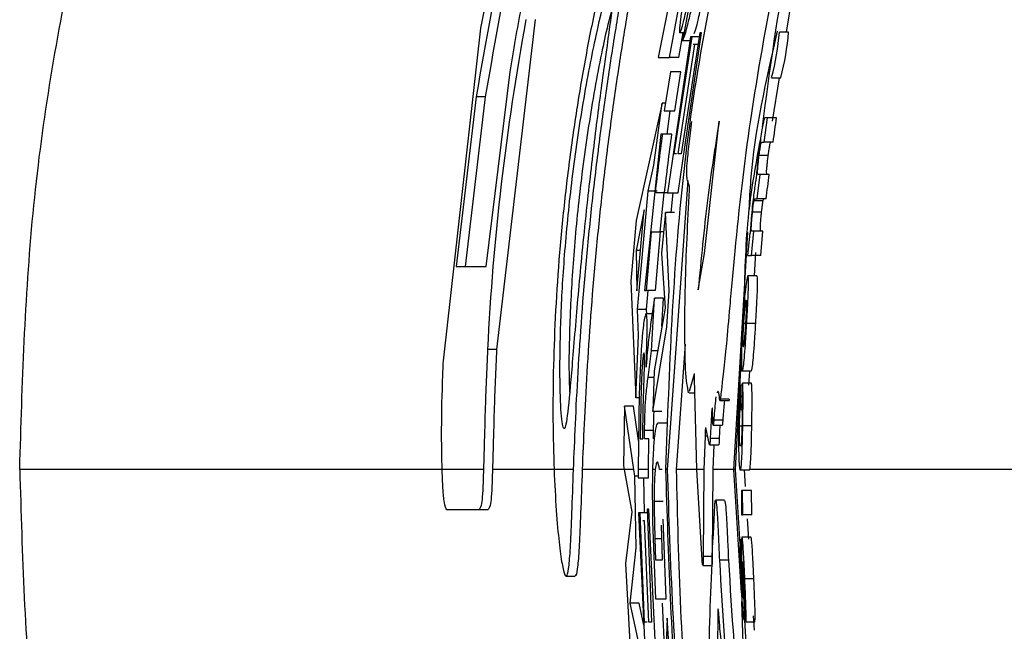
# Paper-space layout '1012-790 Hybird 2way' of a CAD drawing. Header units: millimetres. Extents: x 51 to 2966, y 67 to 3970.
# Tile 43 of 110: x 91 to 113, y 3305 to 3319. Entities that reach past the tile are written whole.
import ezdxf

# ---------------------------------------------------------------- set-up
doc = ezdxf.new("R2010")
doc.units = ezdxf.units.MM

psp = doc.layouts.new('1012-790 Hybird 2way')

# ---------------------------------------------------------------- linework, layer by layer
at = {"color": 7, "linetype": 'Continuous', "lineweight": 25}
for p, q in [((105.772, 3321.003), (105.217, 3318.177)), ((108.067, 3318.744), (108.208, 3319.632)), ((105.468, 3318.177), (105.703, 3319.468)), ((105.915, 3319.419), (105.758, 3318.552)), ((100.446, 3311.437), (101.277, 3318.827)), ((102.484, 3319.019), (101.627, 3311.69)), ((105.93, 3318.639), (105.426, 3315.17)), ((105.57, 3316.037), (105.969, 3318.639)), ((105.659, 3315.17), (106.179, 3318.725)), ((105.671, 3318.177), (105.771, 3318.725)), ((105.79, 3318.725), (105.696, 3318.725)), ((106.139, 3318.725), (105.725, 3316.037)), ((105.969, 3318.639), (105.93, 3318.639)), ((106.172, 3318.639), (105.969, 3318.639)), ((106.179, 3318.725), (106.139, 3318.725)), ((108.11, 3318.744), (107.907, 3318.744)), ((105.661, 3316.037), (106.029, 3318.465)), ((105.961, 3318.552), (105.758, 3318.552)), ((106.029, 3318.465), (105.993, 3318.465)), ((106.099, 3318.465), (106.029, 3318.465)), ((105.217, 3318.177), (105.468, 3318.177)), ((105.671, 3318.177), (105.468, 3318.177)), ((101.397, 3313.531), (101.927, 3317.859)), ((105.486, 3317.858), (105.352, 3316.991)), ((105.719, 3317.858), (105.486, 3317.858)), ((105.585, 3316.991), (105.719, 3317.858)), ((107.734, 3317.728), (107.937, 3317.728)), ((107.754, 3316.76), (107.907, 3317.728)), ((101.173, 3317.302), (100.73, 3313.531)), ((101.375, 3317.302), (100.931, 3313.531)), ((101.375, 3317.302), (101.173, 3317.302)), ((105.307, 3317.163), (104.728, 3314.555)), ((105.118, 3315.788), (105.307, 3317.163)), ((105.378, 3317.163), (105.307, 3317.163)), ((105.352, 3316.991), (105.585, 3316.991)), ((105.414, 3316.471), (105.485, 3316.991)), ((106.244, 3313.823), (106.57, 3316.764)), ((107.568, 3316.3), (107.643, 3316.84)), ((107.643, 3316.84), (107.587, 3316.84)), ((107.845, 3316.84), (107.643, 3316.84)), ((105.278, 3316.471), (104.915, 3313.002)), ((105.317, 3316.471), (105.278, 3316.471)), ((105.519, 3316.471), (105.317, 3316.471)), ((107.518, 3316.3), (107.568, 3316.3)), ((107.77, 3316.3), (107.568, 3316.3)), ((105.625, 3316.037), (105.57, 3316.037)), ((105.725, 3316.037), (105.661, 3316.037)), ((107.658, 3316), (107.457, 3316)), ((104.992, 3315.209), (105.118, 3315.788)), ((107.414, 3315.039), (107.477, 3315.579)), ((107.477, 3315.579), (107.434, 3315.579)), ((107.678, 3315.579), (107.477, 3315.579)), ((105.871, 3315.448), (105.416, 3309.027)), ((104.757, 3312.577), (104.992, 3315.209)), ((105.193, 3315.209), (104.992, 3315.209)), ((105.349, 3315.17), (105.155, 3315.17)), ((105.258, 3314.302), (105.349, 3315.17)), ((105.426, 3315.17), (105.349, 3315.17)), ((105.426, 3315.17), (105.659, 3315.17)), ((105.505, 3314.736), (105.55, 3315.17)), ((107.544, 3314.992), (107.342, 3314.992)), ((107.366, 3315.039), (107.414, 3315.039)), ((107.616, 3315.039), (107.414, 3315.039)), ((104.904, 3314.792), (104.726, 3313.89)), ((104.743, 3312.992), (104.904, 3314.792)), ((105.379, 3314.736), (105.292, 3313.832)), ((105.458, 3312.996), (105.379, 3314.736)), ((105.58, 3314.736), (105.379, 3314.736)), ((107.512, 3314.745), (107.311, 3314.745)), ((104.728, 3314.555), (104.608, 3313.211)), ((104.954, 3313.002), (105.064, 3314.302)), ((105.064, 3314.302), (105.258, 3314.302)), ((105.155, 3313.002), (105.265, 3314.302)), ((105.337, 3314.302), (105.258, 3314.302)), ((106.897, 3309.027), (107.207, 3314.294)), ((107.247, 3314.273), (107.202, 3313.778)), ((107.259, 3314.273), (107.247, 3314.273)), ((107.29, 3313.778), (107.34, 3314.318)), ((107.34, 3314.318), (107.297, 3314.318)), ((107.541, 3314.318), (107.34, 3314.318)), ((107.491, 3313.778), (107.541, 3314.318)), ((104.726, 3313.89), (104.743, 3312.992)), ((104.823, 3313.89), (104.726, 3313.89)), ((105.292, 3313.832), (105.371, 3312.611)), ((106.103, 3313.016), (106.244, 3313.823)), ((107.357, 3313.328), (107.384, 3313.844)), ((107.202, 3313.778), (107.29, 3313.778)), ((107.491, 3313.778), (107.29, 3313.778)), ((100.73, 3313.531), (101.397, 3313.531)), ((104.608, 3313.211), (104.722, 3310.617)), ((107.409, 3313.328), (107.208, 3313.328)), ((104.915, 3313.002), (104.954, 3313.002)), ((105.155, 3313.002), (104.954, 3313.002)), ((104.957, 3312.577), (104.995, 3313.002)), ((105.406, 3312.195), (105.458, 3312.996)), ((105.135, 3312.828), (105.055, 3312.296)), ((105.067, 3311.663), (105.135, 3312.828)), ((105.336, 3312.828), (105.135, 3312.828)), ((105.299, 3312.207), (105.336, 3312.828)), ((104.78, 3312.001), (104.757, 3312.577)), ((104.957, 3312.577), (104.757, 3312.577)), ((105.083, 3312.481), (104.944, 3312.481)), ((104.961, 3312.481), (104.957, 3312.577)), ((105.371, 3312.611), (105.124, 3311.218)), ((107.166, 3312.267), (107.109, 3312.267)), ((107.382, 3312.271), (107.181, 3312.271)), ((105.096, 3310.313), (105.406, 3312.195)), ((104.722, 3310.617), (104.78, 3312.001)), ((101.627, 3311.69), (101.427, 3311.69)), ((104.99, 3311.069), (105.067, 3311.663)), ((105.203, 3311.663), (105.067, 3311.663)), ((105.814, 3311.812), (105.616, 3309.027)), ((106.932, 3309.027), (107.063, 3311.532)), ((105.124, 3311.218), (105.096, 3310.313)), ((107.282, 3311.211), (107.082, 3311.211)), ((107.23, 3310.896), (107.247, 3311.211)), ((106.014, 3311.142), (105.9, 3310.758)), ((106.071, 3309.027), (106.025, 3311.039)), ((104.796, 3310.732), (104.77, 3309.027)), ((107.04, 3310.356), (107.052, 3310.896)), ((107.085, 3310.896), (107.052, 3310.896)), ((107.087, 3310.941), (107.067, 3310.401)), ((107.287, 3310.941), (107.087, 3310.941)), ((104.795, 3310.617), (104.722, 3310.617)), ((105.9, 3310.726), (106.032, 3310.726)), ((106.588, 3310.553), (106.788, 3310.553)), ((106.795, 3310.588), (106.595, 3310.588)), ((104.466, 3310.432), (104.448, 3309.106)), ((104.674, 3309.027), (104.466, 3310.432)), ((104.666, 3310.432), (104.466, 3310.432)), ((104.78, 3309.667), (104.666, 3310.432)), ((104.828, 3310.445), (104.813, 3309.706)), ((104.871, 3309.706), (104.884, 3310.405)), ((105.296, 3310.313), (105.096, 3310.313)), ((107.073, 3310.356), (107.04, 3310.356)), ((106.4, 3310.245), (106.372, 3309.713)), ((106.428, 3310.11), (106.424, 3310.289)), ((106.65, 3310.118), (106.45, 3310.118)), ((104.91, 3309.706), (104.913, 3309.893)), ((105.113, 3309.893), (104.913, 3309.893)), ((105.11, 3309.706), (105.113, 3309.893)), ((105.409, 3310.053), (105.209, 3310.053)), ((106.274, 3309.959), (106.271, 3309.958)), ((106.355, 3309.575), (106.274, 3309.959)), ((106.437, 3310.01), (106.637, 3310.01)), ((106.588, 3310.01), (106.572, 3309.713)), ((107.076, 3309.988), (107.019, 3309.988)), ((107.293, 3309.992), (107.093, 3309.992)), ((104.813, 3309.706), (104.871, 3309.706)), ((105.007, 3309.706), (104.91, 3309.706)), ((105.003, 3309.027), (105.007, 3309.706)), ((106.255, 3309.765), (106.23, 3309.027)), ((106.572, 3309.713), (106.372, 3309.713)), ((106.358, 3309.569), (106.558, 3309.569)), ((106.448, 3309.569), (106.43, 3309.027)), ((101.337, 3309.027), (100.418, 3309.027)), ((103.336, 3309.027), (102.904, 3309.027)), ((104.448, 3309.106), (104.461, 3309.027)), ((104.461, 3309.027), (104.632, 3308.081)), ((104.674, 3309.027), (104.461, 3309.027)), ((104.699, 3308.874), (104.674, 3309.027)), ((105.003, 3309.027), (104.77, 3309.027)), ((104.77, 3309.027), (104.77, 3308.839)), ((105.003, 3308.839), (105.003, 3309.027)), ((105.149, 3309.027), (105.09, 3309.027)), ((105.303, 3309.027), (105.247, 3309.027)), ((105.416, 3309.027), (105.38, 3309.027)), ((106.23, 3309.027), (106.071, 3309.027)), ((106.192, 3307.012), (106.071, 3309.027)), ((106.23, 3309.027), (106.214, 3307.093)), ((106.43, 3309.027), (106.414, 3307.093)), ((106.932, 3309.027), (106.897, 3309.027)), ((107.064, 3306.28), (106.897, 3309.027)), ((107.033, 3307.361), (106.932, 3309.027)), ((107.05, 3309.027), (107.027, 3309.027)), ((107.027, 3309.027), (107.039, 3309.005)), ((107.039, 3309.005), (107.05, 3309.027)), ((107.239, 3309.005), (107.039, 3309.005)), ((107.156, 3308.643), (107.132, 3309.027)), ((107.239, 3309.005), (107.25, 3309.027)), ((113.332, 3309.027), (107.25, 3309.027)), ((104.727, 3307.281), (104.699, 3308.874)), ((104.77, 3308.874), (104.699, 3308.874)), ((104.77, 3308.839), (105.003, 3308.839)), ((104.914, 3308.058), (104.9, 3308.839)), ((107.062, 3308.555), (107.069, 3308.014)), ((107.085, 3308.555), (107.062, 3308.555)), ((107.093, 3308.014), (107.085, 3308.555)), ((107.285, 3308.555), (107.085, 3308.555)), ((107.293, 3308.014), (107.285, 3308.555)), ((106.69, 3308.341), (106.49, 3308.341)), ((101.231, 3308.127), (100.521, 3308.127)), ((101.431, 3308.127), (101.231, 3308.127)), ((104.971, 3308.145), (105.069, 3305.63)), ((105.01, 3308.145), (104.971, 3308.145)), ((105.17, 3304.763), (105.01, 3308.145)), ((105.327, 3308.31), (105.127, 3308.31)), ((104.632, 3308.081), (104.488, 3306.935)), ((104.778, 3308.058), (104.936, 3304.763)), ((104.818, 3308.058), (104.778, 3308.058)), ((104.915, 3305.63), (104.818, 3308.058)), ((105.018, 3308.058), (104.818, 3308.058)), ((104.912, 3307.885), (104.876, 3307.885)), ((105.006, 3305.63), (104.912, 3307.885)), ((105.39, 3306.151), (105.325, 3307.916)), ((107.069, 3308.014), (107.093, 3308.014)), ((107.293, 3308.014), (107.093, 3308.014)), ((107.228, 3307.474), (107.2, 3307.928)), ((105.093, 3307.866), (105.156, 3306.151)), ((105.311, 3307.018), (105.288, 3307.783)), ((105.142, 3307.481), (105.157, 3307.018)), ((107.06, 3306.979), (107.04, 3307.474)), ((107.276, 3307.519), (107.076, 3307.519)), ((104.593, 3306.053), (104.727, 3307.281)), ((105.157, 3307.018), (105.311, 3307.018)), ((106.414, 3307.093), (106.214, 3307.093)), ((106.775, 3307.011), (106.575, 3307.011)), ((104.488, 3306.935), (104.584, 3305.18)), ((106.207, 3306.893), (106.407, 3306.893)), ((103.171, 3306.651), (103.371, 3306.651)), ((107.339, 3306.597), (107.139, 3306.597)), ((105.156, 3306.151), (105.39, 3306.151)), ((107.128, 3306.168), (107.163, 3305.628)), ((104.863, 3304.796), (104.593, 3306.053)), ((104.793, 3306.053), (104.593, 3306.053)), ((104.898, 3305.566), (104.793, 3306.053)), ((105.37, 3304.763), (105.309, 3306.056)), ((105.414, 3305.717), (105.341, 3303.698)), ((105.477, 3304.806), (105.414, 3305.717)), ((107.145, 3305.899), (107.129, 3305.899)), ((107.353, 3305.452), (107.333, 3305.768)), ((104.969, 3305.63), (104.915, 3305.63)), ((105.069, 3305.63), (105.006, 3305.63)), ((107.16, 3305.673), (107.123, 3305.673)), ((107.187, 3304.84), (107.136, 3305.673)), ((107.363, 3305.628), (107.163, 3305.628))]:
    psp.add_line(p, q, dxfattribs=at)
at = {"color": 8, "linetype": 'Continuous', "lineweight": 25}
for p, q in [((105.12, 3311.069), (104.99, 3311.069)), ((106.425, 3310.245), (106.4, 3310.245)), ((106.315, 3309.765), (106.255, 3309.765)), ((100.418, 3309.027), (91.039, 3309.027)), ((102.904, 3309.027), (101.537, 3309.027)), ((104.461, 3309.027), (103.536, 3309.027)), ((106.071, 3309.027), (105.616, 3309.027)), ((106.897, 3309.027), (106.43, 3309.027)), ((105.297, 3307.481), (105.142, 3307.481))]:
    psp.add_line(p, q, dxfattribs=at)
at = {"color": 7, "linetype": 'Continuous', "lineweight": 25}
for centre, radius, start, end in [((102.557, 3319.135), 5.364, 344.851, 355.8133), ((102.749, 3319.141), 5.376, 344.8268, 355.7652)]:
    psp.add_arc(centre, radius, start, end, dxfattribs=at)
for points, knots in [([(91.039, 3309.027), (91.096, 3310.925), (91.212, 3314.742), (92.078, 3320.015), (93.303, 3324.808), (94.809, 3329.141), (96.691, 3333.373), (99.376, 3338.222), (103.067, 3343.551), (106.505, 3347.047), (108.239, 3348.81)], [0, 0, 0, 0, 0.127758, 0.256927, 0.358798, 0.460669, 0.565498, 0.670329, 0.833667, 1, 1, 1, 1]), ([(111.071, 3333.241), (110.69, 3332.483), (109.606, 3330.328), (108.213, 3326.596), (106.722, 3321.505), (105.613, 3315.632), (105.458, 3311.24), (105.38, 3309.027)], [0, 0, 0, 0, 0.101476, 0.288288, 0.475103, 0.735649, 1, 1, 1, 1]), ([(101.277, 3318.827), (101.519, 3320.026), (101.882, 3321.824), (102.532, 3324.147), (103.093, 3325.92), (103.483, 3326.959), (103.693, 3327.518)], [0, 0, 0, 0, 0.383581, 0.575307, 0.771534, 1, 1, 1, 1]), ([(103.614, 3326.139), (103.554, 3326.099), (103.455, 3326.033), (103.015, 3324.965), (102.482, 3323.363), (101.758, 3320.656), (101.4, 3318.607), (101.173, 3317.302)], [0, 0, 0, 0, 0.260579, 0.426994, 0.593902, 0.741502, 1, 1, 1, 1]), ([(103.621, 3325.842), (103.604, 3325.823), (103.539, 3325.746), (103.215, 3324.936), (102.691, 3323.37), (101.962, 3320.653), (101.603, 3318.605), (101.375, 3317.302)], [0, 0, 0, 0, 0.072955, 0.281573, 0.490801, 0.675883, 1, 1, 1, 1]), ([(101.927, 3317.859), (102.005, 3318.337), (102.089, 3318.814), (102.224, 3319.527), (102.271, 3319.764), (102.366, 3320.236), (102.415, 3320.473), (102.513, 3320.94), (102.563, 3321.171), (102.664, 3321.625), (102.715, 3321.85), (102.816, 3322.288), (102.865, 3322.498), (102.936, 3322.798), (102.959, 3322.896), (103.004, 3323.085), (103.026, 3323.177), (103.048, 3323.269)], [0, 0, 0, 0, 0.25, 0.25, 0.375, 0.375, 0.5, 0.5, 0.625, 0.625, 0.75, 0.75, 0.875, 0.875, 0.9375, 0.9375, 1, 1, 1, 1]), ([(103.336, 3309.027), (103.349, 3309.355), (103.375, 3310.009), (103.453, 3311.545), (103.564, 3313.073), (103.714, 3314.623), (103.836, 3315.724), (104.003, 3317.019), (104.185, 3318.258), (104.437, 3319.801), (104.688, 3321.152), (104.885, 3322.193), (104.997, 3322.808), (105.057, 3323.215), (105.059, 3323.406), (105.001, 3323.377), (104.885, 3323.13), (104.717, 3322.671), (104.506, 3322.011), (104.265, 3321.162), (104.009, 3320.143), (103.754, 3318.99), (103.519, 3317.744), (103.314, 3316.452), (103.147, 3315.141), (102.976, 3313.395), (102.887, 3311.661), (102.873, 3310.079), (102.894, 3309.382), (102.904, 3309.027)], [0, 0, 0, 0, 0.033845, 0.067611, 0.134284, 0.150606, 0.182987, 0.215366, 0.247741, 0.280112, 0.34544, 0.380634, 0.415826, 0.451017, 0.486205, 0.521393, 0.556581, 0.591767, 0.626955, 0.662144, 0.697338, 0.732361, 0.766306, 0.799297, 0.831597, 0.863565, 0.928188, 0.963529, 1, 1, 1, 1]), ([(103.536, 3309.027), (103.549, 3309.355), (103.575, 3310.009), (103.654, 3311.545), (103.765, 3313.073), (103.915, 3314.623), (104.037, 3315.723), (104.205, 3317.019), (104.388, 3318.258), (104.641, 3319.8), (104.893, 3321.152), (105.091, 3322.192), (105.205, 3322.81), (105.262, 3323.206), (105.272, 3323.39), (105.243, 3323.365), (105.235, 3323.358)], [0, 0, 0, 0, 0.067795, 0.13543, 0.26898, 0.301675, 0.366541, 0.431403, 0.496256, 0.561101, 0.691967, 0.762477, 0.83298, 0.903481, 0.973979, 1, 1, 1, 1]), ([(107.532, 3316.636), (107.698, 3317.91), (107.984, 3320.109), (108.578, 3322.244), (108.828, 3323.143)], [0, 0, 0, 0, 0.579304, 1, 1, 1, 1]), ([(105.957, 3320.388), (105.911, 3320.165), (105.834, 3319.79), (105.753, 3319.321), (105.703, 3318.984), (105.682, 3318.762), (105.691, 3318.737), (105.696, 3318.725)], [0, 0, 0, 0, 0.240048, 0.403582, 0.566922, 0.792107, 1, 1, 1, 1]), ([(105.758, 3318.552), (105.787, 3318.618), (105.827, 3318.708), (105.945, 3319.209), (106.042, 3319.655), (106.129, 3320.071), (106.18, 3320.31), (106.196, 3320.387)], [0, 0, 0, 0, 0.450349, 0.614994, 0.78073, 0.929664, 1, 1, 1, 1]), ([(105.696, 3318.725), (105.71, 3318.751), (105.734, 3318.795), (105.813, 3319.106), (105.916, 3319.579), (105.999, 3319.958), (106.041, 3320.152)], [0, 0, 0, 0, 0.307007, 0.532727, 0.760792, 1, 1, 1, 1]), ([(103.644, 3315.017), (103.706, 3315.551), (103.829, 3316.619), (104.024, 3318.053), (104.187, 3319.209), (104.281, 3319.972), (104.263, 3320.203), (104.11, 3319.801), (103.85, 3318.771), (103.555, 3317.264), (103.303, 3315.548), (103.135, 3313.88), (103.048, 3312.397), (103.027, 3311.161), (103.054, 3310.26), (103.113, 3309.837), (103.186, 3310.037), (103.27, 3310.905), (103.382, 3312.313), (103.513, 3313.787), (103.61, 3314.698), (103.644, 3315.017)], [0, 0, 0, 0, 0.04792, 0.095769, 0.145833, 0.199605, 0.256962, 0.316699, 0.376707, 0.434211, 0.486945, 0.535134, 0.581664, 0.629679, 0.681481, 0.738273, 0.798709, 0.859826, 0.918112, 0.971242, 1, 1, 1, 1]), ([(107.808, 3319.951), (107.614, 3318.903), (107.241, 3316.889), (106.959, 3314.396), (106.806, 3312.669), (106.701, 3311.48), (106.641, 3310.98), (106.601, 3310.641), (106.595, 3310.588)], [0, 0, 0, 0, 0.282717, 0.543343, 0.659669, 0.758439, 0.962294, 1, 1, 1, 1]), ([(106.013, 3318.711), (106.03, 3318.755), (106.059, 3318.826), (106.138, 3319.16), (106.192, 3319.411), (106.212, 3319.506)], [0, 0, 0, 0, 0.4872112, 0.8057119, 1, 1, 1, 1]), ([(104.19, 3319.264), (104.142, 3319.081), (104.016, 3318.599), (103.755, 3317.249), (103.505, 3315.553), (103.336, 3313.876), (103.25, 3312.408), (103.227, 3311.307), (103.242, 3310.897), (103.248, 3310.739)], [0, 0, 0, 0, 0.109572, 0.290411, 0.456267, 0.607824, 0.754151, 0.905139, 1, 1, 1, 1]), ([(107.237, 3314.806), (107.248, 3315.022), (107.314, 3316.36), (107.616, 3317.669), (107.868, 3318.766)], [0, 0, 0, 0, 0.162156, 1, 1, 1, 1]), ([(105.912, 3315.317), (105.902, 3315.346), (105.892, 3315.372), (105.873, 3315.429), (105.864, 3315.458), (105.853, 3315.53), (105.851, 3315.559), (105.85, 3315.653), (105.852, 3315.72), (105.869, 3315.944), (105.885, 3316.096), (105.921, 3316.418), (105.942, 3316.587), (105.964, 3316.757)], [0, 0, 0, 0, 0.25, 0.25, 0.5, 0.5, 0.625, 0.625, 0.75, 0.75, 0.875, 0.875, 1, 1, 1, 1]), ([(106.57, 3316.764), (106.479, 3316.19), (106.294, 3315.025), (106.168, 3313.693), (106.103, 3313.016)], [0, 0, 0, 0, 0.492277, 1, 1, 1, 1]), ([(107.587, 3316.84), (107.582, 3316.837), (107.574, 3316.833), (107.554, 3316.756), (107.527, 3316.617), (107.499, 3316.439), (107.475, 3316.276), (107.463, 3316.183), (107.46, 3316.155)], [0, 0, 0, 0, 0.283339, 0.471277, 0.631146, 0.791483, 0.938655, 1, 1, 1, 1]), ([(107.13, 3312.806), (107.145, 3313.45), (107.174, 3314.64), (107.388, 3315.811), (107.486, 3316.349)], [0, 0, 0, 0, 0.540767, 1, 1, 1, 1]), ([(107.457, 3316), (107.462, 3316.037), (107.47, 3316.101), (107.482, 3316.179), (107.492, 3316.236), (107.502, 3316.278), (107.51, 3316.296), (107.515, 3316.299), (107.518, 3316.3)], [0, 0, 0, 0, 0.141881, 0.239939, 0.337881, 0.477175, 0.736253, 1, 1, 1, 1]), ([(107.658, 3316), (107.663, 3316.037), (107.672, 3316.101), (107.684, 3316.179), (107.694, 3316.236), (107.703, 3316.278), (107.712, 3316.296), (107.717, 3316.299), (107.72, 3316.3)], [0, 0, 0, 0, 0.141866, 0.239945, 0.337895, 0.477186, 0.736259, 1, 1, 1, 1]), ([(107.46, 3316.155), (107.45, 3316.078), (107.43, 3315.922), (107.407, 3315.695), (107.399, 3315.582), (107.394, 3315.517)], [0, 0, 0, 0, 0.297626, 0.596494, 1, 1, 1, 1]), ([(107.434, 3315.579), (107.431, 3315.581), (107.426, 3315.584), (107.421, 3315.614), (107.423, 3315.685), (107.431, 3315.78), (107.443, 3315.888), (107.452, 3315.962), (107.457, 3316)], [0, 0, 0, 0, 0.251232, 0.506431, 0.661174, 0.790885, 0.894565, 1, 1, 1, 1]), ([(107.636, 3315.579), (107.633, 3315.581), (107.627, 3315.584), (107.622, 3315.614), (107.625, 3315.685), (107.633, 3315.78), (107.644, 3315.888), (107.654, 3315.962), (107.658, 3316)], [0, 0, 0, 0, 0.251227, 0.506423, 0.661164, 0.790874, 0.894559, 1, 1, 1, 1]), ([(107.394, 3315.517), (107.388, 3315.489), (107.383, 3315.459), (107.37, 3315.383), (107.363, 3315.337), (107.349, 3315.234), (107.341, 3315.176), (107.327, 3315.054), (107.319, 3314.99), (107.312, 3314.926)], [0, 0, 0, 0, 0.25, 0.25, 0.5, 0.5, 0.75, 0.75, 1, 1, 1, 1]), ([(105.892, 3310.729), (105.866, 3310.85), (105.821, 3311.061), (105.804, 3312.085), (105.817, 3313.453), (105.873, 3314.519), (105.91, 3315.233)], [0, 0, 0, 0, 0.2514944, 0.437103, 0.6233048, 1, 1, 1, 1]), ([(105.91, 3315.233), (105.912, 3315.261), (105.914, 3315.303), (105.912, 3315.313), (105.912, 3315.317)], [0, 0, 0, 0, 0.649229, 1, 1, 1, 1]), ([(107.312, 3314.926), (107.304, 3314.841), (107.286, 3314.669), (107.268, 3314.438), (107.262, 3314.33), (107.259, 3314.273)], [0, 0, 0, 0, 0.323871, 0.649537, 1, 1, 1, 1]), ([(107.311, 3314.745), (107.315, 3314.785), (107.322, 3314.85), (107.332, 3314.927), (107.338, 3314.969), (107.341, 3314.986), (107.342, 3314.992)], [0, 0, 0, 0, 0.379703, 0.611132, 0.842946, 1, 1, 1, 1]), ([(107.342, 3314.992), (107.345, 3315.003), (107.351, 3315.024), (107.358, 3315.036), (107.363, 3315.038), (107.366, 3315.039)], [0, 0, 0, 0, 0.251529, 0.501937, 1, 1, 1, 1]), ([(107.512, 3314.745), (107.516, 3314.785), (107.523, 3314.85), (107.533, 3314.927), (107.539, 3314.969), (107.542, 3314.986), (107.544, 3314.992)], [0, 0, 0, 0, 0.379702, 0.611132, 0.842948, 1, 1, 1, 1]), ([(107.544, 3314.992), (107.546, 3315.003), (107.552, 3315.024), (107.559, 3315.036), (107.564, 3315.038), (107.567, 3315.039)], [0, 0, 0, 0, 0.251528, 0.501939, 1, 1, 1, 1]), ([(107.297, 3314.318), (107.294, 3314.32), (107.288, 3314.322), (107.282, 3314.345), (107.284, 3314.426), (107.29, 3314.53), (107.3, 3314.644), (107.308, 3314.717), (107.311, 3314.745)], [0, 0, 0, 0, 0.252275, 0.513118, 0.653258, 0.794452, 0.918476, 1, 1, 1, 1]), ([(107.498, 3314.318), (107.495, 3314.32), (107.489, 3314.322), (107.483, 3314.345), (107.485, 3314.426), (107.492, 3314.53), (107.501, 3314.644), (107.509, 3314.717), (107.512, 3314.745)], [0, 0, 0, 0, 0.2522743, 0.5131132, 0.6532513, 0.7944432, 0.9184664, 1, 1, 1, 1]), ([(107.208, 3313.328), (107.2, 3313.312), (107.186, 3313.283), (107.156, 3313.068), (107.129, 3312.808), (107.107, 3312.534), (107.095, 3312.349), (107.09, 3312.268)], [0, 0, 0, 0, 0.292886, 0.534236, 0.701864, 0.870011, 1, 1, 1, 1]), ([(107.181, 3312.271), (107.188, 3312.386), (107.201, 3312.617), (107.215, 3312.91), (107.222, 3313.149), (107.221, 3313.304), (107.212, 3313.32), (107.208, 3313.328)], [0, 0, 0, 0, 0.182794, 0.367042, 0.534988, 0.791358, 1, 1, 1, 1]), ([(107.382, 3312.271), (107.388, 3312.386), (107.402, 3312.617), (107.416, 3312.91), (107.423, 3313.149), (107.422, 3313.304), (107.413, 3313.32), (107.409, 3313.328)], [0, 0, 0, 0, 0.182795, 0.367047, 0.534999, 0.79136, 1, 1, 1, 1]), ([(107.169, 3312.787), (107.163, 3312.78), (107.155, 3312.769), (107.138, 3312.638), (107.126, 3312.509), (107.115, 3312.376), (107.111, 3312.299), (107.109, 3312.267)], [0, 0, 0, 0, 0.399217, 0.586658, 0.774511, 0.90766, 1, 1, 1, 1]), ([(107.163, 3312.274), (107.165, 3312.324), (107.171, 3312.423), (107.177, 3312.565), (107.18, 3312.682), (107.178, 3312.773), (107.172, 3312.782), (107.169, 3312.787)], [0, 0, 0, 0, 0.142756, 0.28621, 0.475766, 0.665906, 1, 1, 1, 1]), ([(104.944, 3312.481), (104.931, 3312.456), (104.911, 3312.421), (104.874, 3312.123), (104.847, 3311.827), (104.818, 3311.333), (104.805, 3310.969), (104.796, 3310.732)], [0, 0, 0, 0, 0.340565, 0.486011, 0.632728, 0.76094, 1, 1, 1, 1]), ([(104.947, 3311.298), (104.953, 3311.462), (104.964, 3311.79), (104.971, 3312.148), (104.968, 3312.41), (104.956, 3312.475), (104.946, 3312.48), (104.944, 3312.481)], [0, 0, 0, 0, 0.211789, 0.425274, 0.616156, 0.942438, 1, 1, 1, 1]), ([(105.055, 3312.296), (105.046, 3312.233), (105.029, 3312.109), (104.996, 3311.865), (104.968, 3311.575), (104.95, 3311.335), (104.947, 3311.298)], [0, 0, 0, 0, 0.250488, 0.5011, 0.923182, 1, 1, 1, 1]), ([(107.09, 3312.268), (107.083, 3312.15), (107.072, 3311.931), (107.063, 3311.648), (107.062, 3311.413), (107.067, 3311.243), (107.077, 3311.222), (107.082, 3311.211)], [0, 0, 0, 0, 0.191827, 0.355112, 0.518263, 0.764343, 1, 1, 1, 1]), ([(107.082, 3311.211), (107.09, 3311.226), (107.103, 3311.248), (107.128, 3311.492), (107.15, 3311.772), (107.168, 3312.054), (107.178, 3312.22), (107.181, 3312.271)], [0, 0, 0, 0, 0.355101, 0.54699, 0.739291, 0.920218, 1, 1, 1, 1]), ([(107.109, 3312.267), (107.106, 3312.218), (107.1, 3312.118), (107.096, 3311.972), (107.094, 3311.843), (107.098, 3311.763), (107.104, 3311.756), (107.107, 3311.752)], [0, 0, 0, 0, 0.14489, 0.290478, 0.488765, 0.724946, 1, 1, 1, 1]), ([(107.107, 3311.752), (107.112, 3311.757), (107.119, 3311.766), (107.133, 3311.879), (107.145, 3312.009), (107.155, 3312.15), (107.16, 3312.236), (107.163, 3312.274)], [0, 0, 0, 0, 0.357794, 0.553769, 0.750703, 0.889929, 1, 1, 1, 1]), ([(107.282, 3311.211), (107.291, 3311.226), (107.304, 3311.248), (107.329, 3311.492), (107.35, 3311.772), (107.369, 3312.054), (107.379, 3312.22), (107.382, 3312.271)], [0, 0, 0, 0, 0.3551, 0.546988, 0.73929, 0.920218, 1, 1, 1, 1]), ([(101.427, 3311.69), (101.407, 3311.234), (101.374, 3310.469), (101.352, 3309.545), (101.341, 3309.163), (101.337, 3309.027)], [0, 0, 0, 0, 0.48739, 0.818456, 1, 1, 1, 1]), ([(101.627, 3311.69), (101.607, 3311.234), (101.574, 3310.469), (101.552, 3309.545), (101.541, 3309.163), (101.537, 3309.027)], [0, 0, 0, 0, 0.487386, 0.818453, 1, 1, 1, 1]), ([(104.899, 3311.614), (104.896, 3311.612), (104.893, 3311.61), (104.887, 3311.584), (104.883, 3311.564), (104.875, 3311.5), (104.871, 3311.456), (104.865, 3311.374), (104.863, 3311.345), (104.858, 3311.281), (104.856, 3311.246), (104.855, 3311.21)], [0, 0, 0, 0, 0.25, 0.25, 0.5, 0.5, 0.75, 0.75, 0.875, 0.875, 1, 1, 1, 1]), ([(104.884, 3310.405), (104.888, 3310.552), (104.895, 3310.809), (104.906, 3311.128), (104.912, 3311.34), (104.913, 3311.476), (104.91, 3311.598), (104.903, 3311.608), (104.899, 3311.614)], [0, 0, 0, 0, 0.252443, 0.444547, 0.54331, 0.641887, 0.776636, 1, 1, 1, 1]), ([(100.418, 3309.027), (100.413, 3309.271), (100.401, 3309.847), (100.417, 3310.719), (100.44, 3311.277), (100.446, 3311.437)], [0, 0, 0, 0, 0.342829, 0.811815, 1, 1, 1, 1]), ([(104.855, 3311.21), (104.848, 3311.086), (104.844, 3310.957), (104.835, 3310.701), (104.831, 3310.573), (104.828, 3310.445)], [0, 0, 0, 0, 0.5, 0.5, 1, 1, 1, 1]), ([(104.913, 3309.893), (104.915, 3309.999), (104.918, 3310.167), (104.926, 3310.389), (104.938, 3310.592), (104.959, 3310.812), (104.978, 3310.968), (104.99, 3311.069)], [0, 0, 0, 0, 0.1640081, 0.2597722, 0.3553636, 0.5839081, 1, 1, 1, 1]), ([(106.025, 3311.039), (106.025, 3311.07), (106.024, 3311.133), (106.021, 3311.164), (106.019, 3311.156), (106.019, 3311.156)], [0, 0, 0, 0, 0.479718, 0.9593321, 1, 1, 1, 1]), ([(106.587, 3310.554), (106.57, 3310.679), (106.551, 3310.815), (106.526, 3310.733), (106.525, 3310.727)], [0, 0, 0, 0, 0.925795, 1, 1, 1, 1]), ([(107.052, 3310.896), (107.046, 3310.854), (107.036, 3310.786), (107.021, 3310.573), (107.009, 3310.312), (107.005, 3310.107), (107.002, 3309.99)], [0, 0, 0, 0, 0.330497, 0.530644, 0.731233, 1, 1, 1, 1]), ([(107.093, 3309.992), (107.096, 3310.127), (107.099, 3310.35), (107.101, 3310.617), (107.098, 3310.816), (107.092, 3310.901), (107.088, 3310.935), (107.087, 3310.941)], [0, 0, 0, 0, 0.276795, 0.459559, 0.641935, 0.937073, 1, 1, 1, 1]), ([(107.293, 3309.992), (107.296, 3310.127), (107.3, 3310.35), (107.301, 3310.617), (107.298, 3310.816), (107.293, 3310.901), (107.288, 3310.935), (107.287, 3310.941)], [0, 0, 0, 0, 0.276795, 0.459559, 0.641935, 0.937072, 1, 1, 1, 1]), ([(106.495, 3310.635), (106.481, 3310.51), (106.466, 3310.366), (106.452, 3310.147), (106.45, 3310.118)], [0, 0, 0, 0, 0.866187, 1, 1, 1, 1]), ([(106.595, 3310.588), (106.593, 3310.572), (106.59, 3310.55), (106.587, 3310.553), (106.587, 3310.554)], [0, 0, 0, 0, 0.753887, 1, 1, 1, 1]), ([(106.688, 3310.553), (106.677, 3310.451), (106.664, 3310.33), (106.652, 3310.147), (106.65, 3310.118)], [0, 0, 0, 0, 0.839746, 1, 1, 1, 1]), ([(106.795, 3310.588), (106.793, 3310.571), (106.79, 3310.552), (106.788, 3310.553), (106.788, 3310.554)], [0, 0, 0, 0, 0.891857, 1, 1, 1, 1]), ([(105.113, 3309.893), (105.115, 3310.001), (105.117, 3310.146), (105.122, 3310.279), (105.124, 3310.313)], [0, 0, 0, 0, 0.739486, 1, 1, 1, 1]), ([(106.424, 3310.289), (106.423, 3310.318), (106.421, 3310.376), (106.415, 3310.397), (106.409, 3310.364), (106.403, 3310.3), (106.4, 3310.253), (106.4, 3310.245)], [0, 0, 0, 0, 0.237134, 0.474257, 0.711514, 0.948989, 1, 1, 1, 1]), ([(107.019, 3309.988), (107.02, 3310.038), (107.022, 3310.123), (107.027, 3310.227), (107.032, 3310.305), (107.036, 3310.34), (107.039, 3310.353), (107.04, 3310.356)], [0, 0, 0, 0, 0.262484, 0.443466, 0.624239, 0.916846, 1, 1, 1, 1]), ([(107.067, 3310.401), (107.071, 3310.381), (107.075, 3310.359), (107.078, 3310.266), (107.078, 3310.223), (107.078, 3310.145), (107.078, 3310.117), (107.077, 3310.06), (107.077, 3310.031), (107.076, 3310.002)], [0, 0, 0, 0, 0.5, 0.5, 0.75, 0.75, 0.875, 0.875, 1, 1, 1, 1]), ([(106.45, 3310.118), (106.447, 3310.087), (106.443, 3310.026), (106.436, 3310.002), (106.431, 3310.028), (106.429, 3310.084), (106.428, 3310.11)], [0, 0, 0, 0, 0.257316, 0.514632, 0.771899, 1, 1, 1, 1]), ([(106.65, 3310.118), (106.648, 3310.087), (106.643, 3310.025), (106.639, 3310.015), (106.637, 3310.011)], [0, 0, 0, 0, 0.504968, 1, 1, 1, 1]), ([(105.209, 3310.053), (105.196, 3310.044), (105.17, 3310.026), (105.133, 3309.801), (105.104, 3309.435), (105.094, 3309.139), (105.09, 3309.027)], [0, 0, 0, 0, 0.32033, 0.649602, 0.86812, 1, 1, 1, 1]), ([(106.268, 3309.956), (106.266, 3309.941), (106.262, 3309.909), (106.257, 3309.827), (106.255, 3309.774), (106.255, 3309.765)], [0, 0, 0, 0, 0.4537958, 0.9077192, 1, 1, 1, 1]), ([(107.002, 3309.99), (107.001, 3309.879), (106.998, 3309.657), (107.002, 3309.38), (107.01, 3309.162), (107.019, 3309.065), (107.026, 3309.035), (107.027, 3309.027)], [0, 0, 0, 0, 0.219321, 0.440953, 0.631759, 0.905294, 1, 1, 1, 1]), ([(107.04, 3309.545), (107.034, 3309.548), (107.027, 3309.553), (107.02, 3309.681), (107.018, 3309.789), (107.018, 3309.897), (107.019, 3309.965), (107.019, 3309.988)], [0, 0, 0, 0, 0.497851, 0.662019, 0.796289, 0.931368, 1, 1, 1, 1]), ([(107.076, 3310.002), (107.075, 3309.957), (107.073, 3309.868), (107.069, 3309.745), (107.063, 3309.638), (107.053, 3309.554), (107.045, 3309.549), (107.04, 3309.545)], [0, 0, 0, 0, 0.123518, 0.248306, 0.391416, 0.597883, 1, 1, 1, 1]), ([(107.05, 3309.027), (107.055, 3309.046), (107.059, 3309.078), (107.067, 3309.171), (107.071, 3309.231), (107.079, 3309.393), (107.083, 3309.496), (107.087, 3309.676), (107.088, 3309.737), (107.091, 3309.863), (107.092, 3309.928), (107.093, 3309.992)], [0, 0, 0, 0, 0.25, 0.25, 0.5, 0.5, 0.75, 0.75, 0.875, 0.875, 1, 1, 1, 1]), ([(107.25, 3309.027), (107.257, 3309.071), (107.266, 3309.137), (107.278, 3309.358), (107.286, 3309.596), (107.29, 3309.819), (107.293, 3309.948), (107.293, 3309.992)], [0, 0, 0, 0, 0.3654543, 0.5550959, 0.7466784, 0.9128782, 1, 1, 1, 1]), ([(106.372, 3309.713), (106.37, 3309.678), (106.366, 3309.608), (106.361, 3309.568), (106.359, 3309.572), (106.358, 3309.573)], [0, 0, 0, 0, 0.433832, 0.867661, 1, 1, 1, 1]), ([(106.572, 3309.713), (106.57, 3309.678), (106.566, 3309.608), (106.561, 3309.568), (106.559, 3309.572), (106.558, 3309.573)], [0, 0, 0, 0, 0.433838, 0.867661, 1, 1, 1, 1]), ([(91.039, 3309.027), (91.096, 3307.13), (91.212, 3303.313), (92.078, 3298.04), (93.303, 3293.247), (94.809, 3288.914), (96.691, 3284.682), (99.376, 3279.833), (103.067, 3274.504), (106.505, 3271.008), (108.239, 3269.245)], [0, 0, 0, 0, 0.127758, 0.256927, 0.358798, 0.460669, 0.565498, 0.670329, 0.833667, 1, 1, 1, 1]), ([(100.521, 3308.127), (100.502, 3308.155), (100.473, 3308.197), (100.435, 3308.582), (100.423, 3308.901), (100.418, 3309.027)], [0, 0, 0, 0, 0.5379192, 0.8173255, 1, 1, 1, 1]), ([(101.337, 3309.027), (101.331, 3308.857), (101.32, 3308.517), (101.286, 3308.165), (101.254, 3308.143), (101.231, 3308.127)], [0, 0, 0, 0, 0.210629, 0.421114, 1, 1, 1, 1]), ([(101.537, 3309.027), (101.531, 3308.857), (101.52, 3308.517), (101.486, 3308.165), (101.454, 3308.143), (101.431, 3308.127)], [0, 0, 0, 0, 0.210628, 0.421114, 1, 1, 1, 1]), ([(102.904, 3309.027), (102.919, 3308.709), (102.949, 3308.072), (103.015, 3307.378), (103.081, 3306.895), (103.143, 3306.647), (103.196, 3306.635), (103.238, 3306.859), (103.271, 3307.325), (103.3, 3308.023), (103.324, 3308.689), (103.336, 3309.027)], [0, 0, 0, 0, 0.1099433, 0.2198613, 0.3297639, 0.4396541, 0.5495403, 0.6594309, 0.7693279, 0.8828926, 1, 1, 1, 1]), ([(103.371, 3306.68), (103.379, 3306.674), (103.405, 3306.652), (103.438, 3306.868), (103.472, 3307.323), (103.5, 3308.024), (103.524, 3308.689), (103.536, 3309.027)], [0, 0, 0, 0, 0.098832, 0.31867, 0.538524, 0.76572, 1, 1, 1, 1]), ([(105.09, 3309.027), (105.088, 3308.903), (105.082, 3308.574), (105.087, 3308.154), (105.092, 3307.893), (105.093, 3307.866)], [0, 0, 0, 0, 0.353543, 0.933599, 1, 1, 1, 1]), ([(105.149, 3309.027), (105.144, 3308.976), (105.136, 3308.884), (105.127, 3308.63), (105.127, 3308.418), (105.127, 3308.31)], [0, 0, 0, 0, 0.380778, 0.684543, 1, 1, 1, 1]), ([(105.198, 3309.186), (105.19, 3309.185), (105.173, 3309.184), (105.157, 3309.08), (105.149, 3309.027)], [0, 0, 0, 0, 0.4960712, 1, 1, 1, 1]), ([(105.247, 3309.027), (105.233, 3309.101), (105.216, 3309.185), (105.2, 3309.186), (105.198, 3309.186)], [0, 0, 0, 0, 0.872727, 1, 1, 1, 1]), ([(105.38, 3309.027), (105.437, 3307.122), (105.551, 3303.291), (106.435, 3298.004), (107.484, 3293.723), (108.329, 3291.396), (108.655, 3290.496)], [0, 0, 0, 0, 0.302042, 0.607422, 0.848254, 1, 1, 1, 1]), ([(105.416, 3309.027), (105.483, 3306.954), (105.62, 3302.781), (106.754, 3296.505), (108.559, 3290.229), (110.421, 3286.224), (111.358, 3284.207)], [0, 0, 0, 0, 0.241426, 0.486024, 0.741136, 1, 1, 1, 1]), ([(105.616, 3309.027), (105.662, 3306.951), (105.736, 3303.563), (106.388, 3300.242), (106.64, 3298.956)], [0, 0, 0, 0, 0.613, 1, 1, 1, 1]), ([(106.471, 3308.232), (106.476, 3308.28), (106.487, 3308.375), (106.505, 3308.303), (106.525, 3308.078), (106.545, 3307.71), (106.561, 3307.329), (106.571, 3307.087), (106.575, 3307.011)], [0, 0, 0, 0, 0.183233, 0.366465, 0.549767, 0.733103, 0.916458, 1, 1, 1, 1]), ([(106.69, 3308.331), (106.695, 3308.323), (106.706, 3308.305), (106.725, 3308.075), (106.745, 3307.711), (106.762, 3307.329), (106.772, 3307.087), (106.775, 3307.011)], [0, 0, 0, 0, 0.199765, 0.431291, 0.662872, 0.894475, 1, 1, 1, 1]), ([(105.127, 3308.31), (105.127, 3308.242), (105.128, 3308.105), (105.133, 3307.828), (105.138, 3307.62), (105.142, 3307.481)], [0, 0, 0, 0, 0.250752, 0.501119, 1, 1, 1, 1]), ([(106.718, 3297.869), (106.552, 3299.594), (106.221, 3303.048), (106.388, 3306.503), (106.471, 3308.232)], [0, 0, 0, 0, 0.49967, 1, 1, 1, 1]), ([(107.04, 3307.474), (107.036, 3307.436), (107.031, 3307.375), (107.03, 3307.181), (107.035, 3306.929), (107.043, 3306.709), (107.049, 3306.568), (107.05, 3306.552)], [0, 0, 0, 0, 0.306726, 0.486318, 0.666249, 0.959908, 1, 1, 1, 1]), ([(107.076, 3307.519), (107.075, 3307.518), (107.072, 3307.515), (107.066, 3307.481), (107.065, 3307.41), (107.064, 3307.363)], [0, 0, 0, 0, 0.251848, 0.504098, 1, 1, 1, 1]), ([(107.139, 3306.597), (107.132, 3306.742), (107.122, 3306.979), (107.106, 3307.26), (107.093, 3307.433), (107.083, 3307.511), (107.078, 3307.517), (107.076, 3307.519)], [0, 0, 0, 0, 0.306797, 0.498834, 0.690779, 0.887481, 1, 1, 1, 1]), ([(107.339, 3306.597), (107.333, 3306.742), (107.322, 3306.979), (107.306, 3307.26), (107.294, 3307.433), (107.283, 3307.511), (107.278, 3307.517), (107.276, 3307.519)], [0, 0, 0, 0, 0.306796, 0.498835, 0.69078, 0.887482, 1, 1, 1, 1]), ([(107.064, 3307.363), (107.064, 3307.288), (107.064, 3307.161), (107.069, 3306.943), (107.073, 3306.813), (107.075, 3306.747)], [0, 0, 0, 0, 0.414768, 0.705504, 1, 1, 1, 1]), ([(106.206, 3306.895), (106.203, 3306.905), (106.199, 3306.922), (106.194, 3306.984), (106.192, 3307.012)], [0, 0, 0, 0, 0.54409, 1, 1, 1, 1]), ([(106.214, 3307.093), (106.214, 3307.052), (106.214, 3306.97), (106.212, 3306.902), (106.209, 3306.9), (106.207, 3306.899)], [0, 0, 0, 0, 0.3632673, 0.7265134, 1, 1, 1, 1]), ([(106.414, 3307.093), (106.414, 3307.052), (106.415, 3306.97), (106.412, 3306.902), (106.409, 3306.9), (106.407, 3306.899)], [0, 0, 0, 0, 0.363267, 0.726513, 1, 1, 1, 1]), ([(106.575, 3307.011), (106.647, 3305.813), (106.793, 3303.406), (107.384, 3299.388), (108.379, 3295.008), (109.775, 3290.804), (111.283, 3287.2), (112.319, 3285.209), (112.84, 3284.207)], [0, 0, 0, 0, 0.1372122, 0.2755381, 0.4690885, 0.6682731, 0.8330948, 1, 1, 1, 1]), ([(106.775, 3307.011), (106.85, 3305.814), (107, 3303.411), (107.458, 3300.081), (107.951, 3298.062), (108.17, 3297.165)], [0, 0, 0, 0, 0.35549, 0.713876, 1, 1, 1, 1]), ([(107.066, 3306.564), (107.064, 3306.612), (107.062, 3306.659), (107.059, 3306.75), (107.058, 3306.795), (107.057, 3306.872), (107.057, 3306.904), (107.058, 3306.952), (107.059, 3306.966), (107.06, 3306.979)], [0, 0, 0, 0, 0.25, 0.25, 0.5, 0.5, 0.75, 0.75, 1, 1, 1, 1]), ([(107.093, 3306.932), (107.094, 3306.945), (107.094, 3306.968), (107.095, 3306.978), (107.096, 3306.978), (107.096, 3306.979)], [0, 0, 0, 0, 0.431929, 0.829575, 1, 1, 1, 1]), ([(107.096, 3306.798), (107.096, 3306.81), (107.095, 3306.835), (107.094, 3306.882), (107.094, 3306.912), (107.093, 3306.932)], [0, 0, 0, 0, 0.2518127, 0.5042501, 1, 1, 1, 1]), ([(107.096, 3306.979), (107.098, 3306.975), (107.1, 3306.968), (107.105, 3306.908), (107.111, 3306.822), (107.116, 3306.715), (107.12, 3306.635), (107.122, 3306.597)], [0, 0, 0, 0, 0.203602, 0.38504, 0.544695, 0.787561, 1, 1, 1, 1]), ([(107.129, 3305.899), (107.126, 3305.989), (107.119, 3306.172), (107.107, 3306.482), (107.1, 3306.692), (107.096, 3306.798)], [0, 0, 0, 0, 0.321817, 0.659982, 1, 1, 1, 1]), ([(107.075, 3306.747), (107.077, 3306.705), (107.08, 3306.621), (107.086, 3306.454), (107.09, 3306.334), (107.093, 3306.254)], [0, 0, 0, 0, 0.250519, 0.501075, 1, 1, 1, 1]), ([(107.122, 3306.597), (107.124, 3306.537), (107.128, 3306.438), (107.132, 3306.316), (107.132, 3306.229), (107.131, 3306.187), (107.129, 3306.172), (107.128, 3306.168)], [0, 0, 0, 0, 0.273783, 0.454607, 0.635531, 0.905433, 1, 1, 1, 1]), ([(107.163, 3305.628), (107.165, 3305.669), (107.169, 3305.737), (107.164, 3305.974), (107.154, 3306.255), (107.144, 3306.473), (107.139, 3306.597)], [0, 0, 0, 0, 0.32335, 0.527173, 0.731436, 1, 1, 1, 1]), ([(107.363, 3305.628), (107.366, 3305.669), (107.37, 3305.737), (107.365, 3305.974), (107.354, 3306.255), (107.345, 3306.473), (107.339, 3306.597)], [0, 0, 0, 0, 0.323348, 0.527171, 0.731433, 1, 1, 1, 1]), ([(107.05, 3306.552), (107.056, 3306.42), (107.067, 3306.207), (107.086, 3305.941), (107.102, 3305.777), (107.115, 3305.685), (107.121, 3305.677), (107.123, 3305.673)], [0, 0, 0, 0, 0.298731, 0.48173, 0.665544, 0.838488, 1, 1, 1, 1]), ([(107.093, 3306.168), (107.092, 3306.17), (107.09, 3306.174), (107.087, 3306.211), (107.082, 3306.274), (107.074, 3306.396), (107.07, 3306.498), (107.066, 3306.564)], [0, 0, 0, 0, 0.11589, 0.233255, 0.381138, 0.593101, 1, 1, 1, 1]), ([(107.093, 3306.254), (107.093, 3306.243), (107.094, 3306.216), (107.094, 3306.183), (107.094, 3306.171), (107.093, 3306.169), (107.093, 3306.168)], [0, 0, 0, 0, 0.253105, 0.576774, 0.886213, 1, 1, 1, 1]), ([(106.588, 3305.49), (106.584, 3305.546), (106.576, 3305.656), (106.564, 3305.794), (106.554, 3305.887), (106.547, 3305.93), (106.545, 3305.922), (106.545, 3305.92)], [0, 0, 0, 0, 0.234975, 0.469947, 0.704862, 0.939463, 1, 1, 1, 1]), ([(107.802, 3299.654), (107.612, 3300.558), (107.166, 3302.679), (107.109, 3304.847), (107.076, 3306.091)], [0, 0, 0, 0, 0.426391, 1, 1, 1, 1]), ([(106.54, 3305.889), (106.528, 3304.291), (106.504, 3301.093), (106.914, 3297.899), (107.119, 3296.301)], [0, 0, 0, 0, 0.4997163, 1, 1, 1, 1]), ([(107.123, 3305.673), (107.125, 3305.675), (107.129, 3305.681), (107.132, 3305.746), (107.13, 3305.85), (107.129, 3305.899)], [0, 0, 0, 0, 0.252158, 0.649184, 1, 1, 1, 1]), ([(110.185, 3289.675), (109.707, 3290.951), (108.752, 3293.504), (107.695, 3297.553), (106.945, 3301.566), (106.707, 3304.177), (106.588, 3305.49)], [0, 0, 0, 0, 0.269026, 0.538111, 0.767736, 1, 1, 1, 1])]:
    psp.add_open_spline(points, degree=3, knots=knots, dxfattribs=at)
for points in [[(102.28, 3319.019), (101.831, 3316.595), (101.547, 3314.152), (101.427, 3311.69)], [(107.77, 3316.3), (107.794, 3316.48), (107.819, 3316.66), (107.845, 3316.84)], [(105.155, 3315.17), (105.204, 3315.604), (105.258, 3316.038), (105.317, 3316.471)], [(105.356, 3315.17), (105.406, 3315.604), (105.46, 3316.038), (105.519, 3316.471)], [(107.616, 3315.039), (107.636, 3315.219), (107.657, 3315.399), (107.678, 3315.579)], [(106.541, 3305.91), (106.54, 3305.904), (106.54, 3305.897), (106.54, 3305.889)]]:
    psp.add_open_spline(points, degree=3, dxfattribs=at)

doc.saveas('drawing.dxf')
